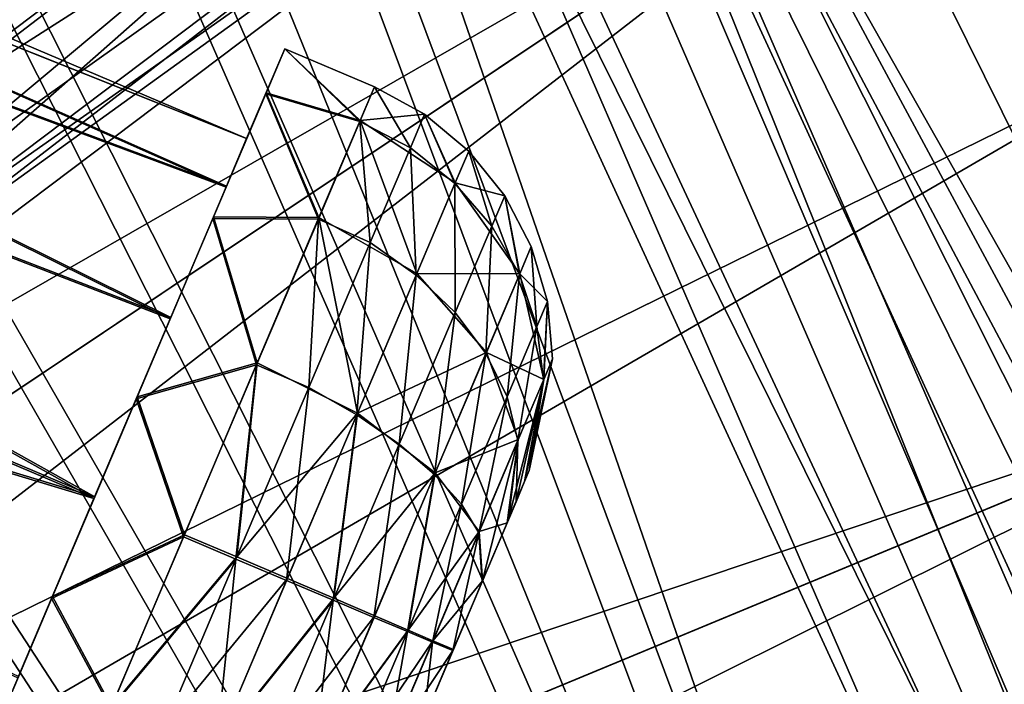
# Model space of a CAD drawing. Header units: metres. Extents: x -904 to 0, y -908 to 0.
# Tile 103 of 134: x -139 to -88, y -189 to -155. Entities that reach past the tile are written whole.
import ezdxf

# ---------------------------------------------------------------- set-up
doc = ezdxf.new("R2010")
doc.units = ezdxf.units.M

msp = doc.modelspace()

# ---------------------------------------------------------------- linework, layer by layer
at = {"layer": 'None012311'}
for points in [[(-264.332214, -57.531643, 123.974747), (-243.170029, -56.729248, 123.995758), (-63.008152, -302.295593, 117.565376)], [(-63.008152, -302.295593, 117.565376), (-243.170029, -56.729248, 123.995758), (-222.050903, -58.298695, 123.954659)], [(-297.830109, -60.486073, 123.897385), (-264.332214, -57.531643, 123.974747), (-63.008152, -302.295593, 117.565376)], [(-222.050903, -58.298695, 123.954659), (-201.240021, -62.22023, 123.851974), (-63.008152, -302.295593, 117.565376)], [(-65.261642, -300.990356, 120.600586), (-242.291733, -59.376686, 126.92746), (-262.718689, -60.035652, 126.910202)], [(-221.537735, -60.995937, 126.885056), (-242.291733, -59.376686, 126.92746), (-65.261642, -300.990356, 120.600586)], [(-262.718689, -60.035652, 126.910202), (-296.668427, -62.81105, 126.837532), (-65.261642, -300.990356, 120.600586)], [(-63.008152, -302.295593, 117.565376), (-331.364288, -63.040817, 123.830482), (-297.830109, -60.486073, 123.897385)], [(-201.261032, -64.869583, 126.783623), (-221.537735, -60.995937, 126.885056), (-65.261642, -300.990356, 120.600586)], [(-201.240021, -62.22023, 123.851974), (-180.998627, -68.444519, 123.68898), (-63.008152, -302.295593, 117.565376)], [(-398.51358, -66.948952, 123.728142), (-331.364288, -63.040817, 123.830482), (-63.008152, -302.295593, 117.565376)], [(-65.261642, -300.990356, 120.600586), (-296.668427, -62.81105, 126.837532), (-330.762848, -65.236298, 126.774025)], [(-65.261642, -300.990356, 120.600586), (-181.641327, -70.920166, 126.625183), (-201.261032, -64.869583, 126.783623)], [(-399.362701, -68.982285, 126.675926), (-65.261642, -300.990356, 120.600586), (-330.762848, -65.236298, 126.774025)], [(-465.701691, -69.252586, 123.667824), (-398.51358, -66.948952, 123.728142), (-69.298546, -367.238312, 115.864792)], [(-398.51358, -66.948952, 123.728142), (-66.409767, -334.739563, 116.715805), (-69.298546, -367.238312, 115.864792)], [(-66.409767, -334.739563, 116.715805), (-398.51358, -66.948952, 123.728142), (-63.008152, -302.295593, 117.565376)], [(-63.008152, -302.295593, 117.565376), (-180.998627, -68.444519, 123.68898), (-161.580826, -76.893288, 123.467743)], [(-71.333969, -367.13382, 118.868553), (-399.362701, -68.982285, 126.675926), (-465.757965, -71.129059, 126.619713)], [(-71.333969, -367.13382, 118.868553), (-68.556686, -334.277802, 119.72892), (-399.362701, -68.982285, 126.675926)], [(-68.556686, -334.277802, 119.72892), (-65.261642, -300.990356, 120.600586), (-399.362701, -68.982285, 126.675926)], [(-452.00235, -701.143799, 107.12117), (-465.701691, -69.252586, 123.667824), (-71.672775, -399.771973, 115.012871)], [(-465.701691, -69.252586, 123.667824), (-69.298546, -367.238312, 115.864792), (-71.672775, -399.771973, 115.012871)], [(-73.59713, -399.498657, 118.021057), (-465.757965, -71.129059, 126.619713), (-452.00235, -703.006531, 110.073418)], [(-73.59713, -399.498657, 118.021057), (-71.333969, -367.13382, 118.868553), (-465.757965, -71.129059, 126.619713)], [(-162.537094, -79.228813, 126.407616), (-181.641327, -70.920166, 126.625183), (-65.261642, -300.990356, 120.600586)], [(-161.580826, -76.893288, 123.467743), (-143.23024, -87.460297, 123.19104), (-63.008152, -302.295593, 117.565376)], [(-153.423279, -84.138039, 126.27906), (-162.537094, -79.228813, 126.407616), (-65.261642, -300.990356, 120.600586)], [(-65.261642, -300.990356, 120.600586), (-144.563904, -89.568611, 126.136856), (-153.423279, -84.138039, 126.27906)], [(-143.23024, -87.460297, 123.19104), (-59.095226, -269.917725, 118.413223), (-63.008152, -302.295593, 117.565376)], [(-59.095226, -269.917725, 118.413223), (-143.23024, -87.460297, 123.19104), (-58.036373, -259.381531, 118.689117)], [(-143.23024, -87.460297, 123.19104), (-126.177071, -100.012726, 122.862343), (-58.036373, -259.381531, 118.689117)], [(-136.558075, -95.093575, 125.99218), (-144.563904, -89.568611, 126.136856), (-65.261642, -300.990356, 120.600586)], [(-61.531395, -267.970581, 121.46524), (-136.558075, -95.093575, 125.99218), (-65.261642, -300.990356, 120.600586)], [(-61.531395, -267.970581, 121.46524), (-60.591732, -257.774933, 121.732216), (-136.558075, -95.093575, 125.99218)], [(-60.591732, -257.774933, 121.732216), (-128.588287, -101.245392, 125.831093), (-136.558075, -95.093575, 125.99218)], [(-58.036373, -259.381531, 118.689117), (-126.177071, -100.012726, 122.862343), (-57.569096, -248.802612, 118.966141)], [(-126.177071, -100.012726, 122.862343), (-57.694866, -238.214127, 119.243408), (-57.569096, -248.802612, 118.966141)], [(-110.635124, -114.392876, 122.485779), (-59.722095, -217.14119, 119.795227), (-126.177071, -100.012726, 122.862343)], [(-59.722095, -217.14119, 119.795227), (-58.41328, -227.649277, 119.520058), (-126.177071, -100.012726, 122.862343)], [(-126.177071, -100.012726, 122.862343), (-58.41328, -227.649277, 119.520058), (-57.694866, -238.214127, 119.243408)], [(-128.588287, -101.245392, 125.831093), (-60.591732, -257.774933, 121.732216), (-121.076744, -107.717308, 125.661613)], [(-60.591732, -257.774933, 121.732216), (-60.209061, -247.536804, 122.000313), (-121.076744, -107.717308, 125.661613)], [(-121.076744, -107.717308, 125.661613), (-60.209061, -247.536804, 122.000313), (-61.154972, -226.743057, 122.544815)], [(-61.154972, -226.743057, 122.544815), (-62.479103, -216.503357, 122.812958), (-121.076744, -107.717308, 125.661613)], [(-62.479103, -216.503357, 122.812958), (-77.438309, -167.19873, 124.104042), (-121.076744, -107.717308, 125.661613)], [(-121.076744, -107.717308, 125.661613), (-77.438309, -167.19873, 124.104042), (-112.544655, -115.989105, 125.445015)], [(-110.635124, -114.392876, 122.485779), (-96.799194, -130.420166, 122.066093), (-59.722095, -217.14119, 119.795227)], [(-77.438309, -167.19873, 124.104042), (-104.308945, -125.084732, 125.206833), (-112.544655, -115.989105, 125.445015)], [(-98.197342, -132.697006, 125.0075), (-104.308945, -125.084732, 125.206833), (-77.438309, -167.19873, 124.104042)], [(-96.799194, -130.420166, 122.066093), (-90.57605, -138.989334, 121.841705), (-59.722095, -217.14119, 119.795227)], [(-77.438309, -167.19873, 124.104042), (-91.371841, -142.287994, 124.756355), (-98.197342, -132.697006, 125.0075)], [(-59.722095, -217.14119, 119.795227), (-90.57605, -138.989334, 121.841705), (-84.842606, -147.893387, 121.608543)], [(-87.197754, -148.85968, 124.584267), (-91.371841, -142.287994, 124.756355), (-77.438309, -167.19873, 124.104042)]]:
    msp.add_3dface(points, dxfattribs=at)
at = {"layer": 'None012312'}
for points in [[(-139.02272, -86.890968, 2077.158691), (-208.871689, -208.873306, 2170), (-124.128281, -97.937057, 2077.158691)], [(-125.787346, -99.958588, 2075.415527), (-216.925919, -203.481247, 2167.144043), (-140.475632, -89.065399, 2075.415527)], [(-208.871689, -208.873306, 2170), (-110.38842, -110.390038, 2077.158691), (-124.128281, -97.937057, 2077.158691)], [(-216.925919, -203.481247, 2167.144043), (-125.787346, -99.958588, 2075.415527), (-112.237633, -112.239235, 2075.415527)], [(-208.871689, -208.873306, 2170), (-202.693161, -216.402023, 2170), (-110.38842, -110.390038, 2077.158691)], [(-202.693161, -216.402023, 2170), (-97.93544, -124.129898, 2077.158691), (-110.38842, -110.390038, 2077.158691)], [(-209.540543, -209.542145, 2167.144043), (-216.925919, -203.481247, 2167.144043), (-112.237633, -112.239235, 2075.415527)], [(-209.540543, -209.542145, 2167.144043), (-112.237633, -112.239235, 2075.415527), (-99.956985, -125.788948, 2075.415527)], [(-97.93544, -124.129898, 2077.158691), (-202.693161, -216.402023, 2170), (-86.889359, -139.024338, 2077.158691)], [(-89.063797, -140.477234, 2075.415527), (-209.540543, -209.542145, 2167.144043), (-99.956985, -125.788948, 2075.415527)], [(-202.693161, -216.402023, 2170), (-198.102173, -224.99147, 2170), (-86.889359, -139.024338, 2077.158691)], [(-86.889359, -139.024338, 2077.158691), (-198.102173, -224.99147, 2170), (-77.356422, -154.929794, 2077.158691)], [(-203.479645, -216.927521, 2167.144043), (-209.540543, -209.542145, 2167.144043), (-89.063797, -140.477234, 2075.415527)], [(-79.662811, -156.162567, 2075.415527), (-203.479645, -216.927521, 2167.144043), (-89.063797, -140.477234, 2075.415527)], [(-79.662811, -156.162567, 2075.415527), (-89.063797, -140.477234, 2075.415527), (-76.554565, -154.579132, 2063.023926)], [(-198.102173, -224.99147, 2170), (-69.428215, -171.692978, 2077.158691), (-77.356422, -154.929794, 2077.158691)], [(-203.479645, -216.927521, 2167.144043), (-79.662811, -156.162567, 2075.415527), (-71.844322, -172.693756, 2075.415527)], [(-198.102173, -224.99147, 2170), (-195.274841, -234.311462, 2170), (-69.428215, -171.692978, 2077.158691)], [(-195.274841, -234.311462, 2170), (-63.180954, -189.15242, 2077.158691), (-69.428215, -171.692978, 2077.158691)], [(-198.976059, -225.353439, 2167.144043), (-203.479645, -216.927521, 2167.144043), (-71.844322, -172.693756, 2075.415527)], [(-198.976059, -225.353439, 2167.144043), (-71.844322, -172.693756, 2075.415527), (-65.68351, -189.911591, 2075.415527)]]:
    msp.add_3dface(points, dxfattribs=at)
at = {"layer": 'None012315'}
for points in [[(-98.515457, -115.3535, 1958.627197), (-153.790512, -157.00679, 1958.627197), (-152.569992, -157.898438, 1963.055176)], [(-153.790512, -157.00679, 1958.627197), (-98.515457, -115.3535, 1958.627197), (-97.193443, -117.107849, 1953.323853)], [(-98.515457, -115.3535, 1358.627197), (-153.790512, -157.00679, 1358.627197), (-152.569992, -157.898438, 1363.055176)], [(-153.790512, -157.00679, 1358.627197), (-98.515457, -115.3535, 1358.627197), (-97.193443, -117.107849, 1353.323853)], [(-97.193443, -117.107849, 1963.930542), (-98.515457, -115.3535, 1958.627197), (-152.569992, -157.898438, 1963.055176)], [(-97.193443, -117.107849, 1363.930542), (-98.515457, -115.3535, 1358.627197), (-152.569992, -157.898438, 1363.055176)], [(-151.971924, -158.385361, 1953.325195), (-153.790512, -157.00679, 1958.627197), (-97.193443, -117.107849, 1953.323853)], [(-151.971924, -158.385361, 1353.325195), (-153.790512, -157.00679, 1358.627197), (-97.193443, -117.107849, 1353.323853)], [(-97.193443, -117.107849, 1963.930542), (-152.569992, -157.898438, 1963.055176), (-150.5513, -159.689209, 1965.307983)], [(-97.193443, -117.107849, 1363.930542), (-152.569992, -157.898438, 1363.055176), (-150.5513, -159.689209, 1365.307983)], [(-151.971924, -158.385361, 1953.325195), (-97.193443, -117.107849, 1953.323853), (-94.001808, -121.343231, 1951.127197)], [(-151.971924, -158.385361, 1353.325195), (-97.193443, -117.107849, 1353.323853), (-94.001808, -121.343231, 1351.127197)], [(-94.001808, -121.343231, 1966.127197), (-97.193443, -117.107849, 1963.930542), (-150.5513, -159.689209, 1965.307983)], [(-94.001808, -121.343231, 1366.127197), (-97.193443, -117.107849, 1363.930542), (-150.5513, -159.689209, 1365.307983)], [(-148.308762, -162.267014, 1951.127197), (-151.971924, -158.385361, 1953.325195), (-94.001808, -121.343231, 1951.127197)], [(-148.308762, -162.267014, 1351.127197), (-151.971924, -158.385361, 1353.325195), (-94.001808, -121.343231, 1351.127197)], [(-94.001808, -121.343231, 1966.127197), (-150.5513, -159.689209, 1965.307983), (-148.309769, -162.265686, 1966.127197)], [(-94.001808, -121.343231, 1366.127197), (-150.5513, -159.689209, 1365.307983), (-148.309769, -162.265686, 1366.127197)], [(-146.445526, -165.139389, 1965.304443), (-94.001808, -121.343231, 1966.127197), (-148.309769, -162.265686, 1966.127197)], [(-146.445526, -165.139389, 1365.304443), (-94.001808, -121.343231, 1366.127197), (-148.309769, -162.265686, 1366.127197)], [(-148.308762, -162.267014, 1951.127197), (-94.001808, -121.343231, 1951.127197), (-90.810173, -125.578621, 1953.323853)], [(-148.308762, -162.267014, 1351.127197), (-94.001808, -121.343231, 1351.127197), (-90.810173, -125.578621, 1353.323853)], [(-90.810173, -125.578621, 1963.930542), (-94.001808, -121.343231, 1966.127197), (-146.445526, -165.139389, 1965.304443)], [(-90.810173, -125.578621, 1363.930542), (-94.001808, -121.343231, 1366.127197), (-146.445526, -165.139389, 1365.304443)], [(-145.587128, -166.858154, 1953.325195), (-148.308762, -162.267014, 1951.127197), (-90.810173, -125.578621, 1953.323853)], [(-145.587128, -166.858154, 1353.325195), (-148.308762, -162.267014, 1351.127197), (-90.810173, -125.578621, 1353.323853)], [(-145.279541, -167.577972, 1963.039795), (-90.810173, -125.578621, 1963.930542), (-146.445526, -165.139389, 1965.304443)], [(-145.279541, -167.577972, 1363.039795), (-90.810173, -125.578621, 1363.930542), (-146.445526, -165.139389, 1365.304443)], [(-145.587128, -166.858154, 1953.325195), (-90.810173, -125.578621, 1953.323853), (-89.488159, -127.33297, 1958.627197)], [(-145.587128, -166.858154, 1353.325195), (-90.810173, -125.578621, 1353.323853), (-89.488159, -127.33297, 1358.627197)], [(-89.488159, -127.33297, 1958.627197), (-90.810173, -125.578621, 1963.930542), (-145.279541, -167.577972, 1963.039795)], [(-89.488159, -127.33297, 1358.627197), (-90.810173, -125.578621, 1363.930542), (-145.279541, -167.577972, 1363.039795)], [(-144.763199, -168.986267, 1958.627197), (-145.587128, -166.858154, 1953.325195), (-89.488159, -127.33297, 1958.627197)], [(-144.763199, -168.986267, 1358.627197), (-145.587128, -166.858154, 1353.325195), (-89.488159, -127.33297, 1358.627197)], [(-144.763199, -168.986267, 1958.627197), (-89.488159, -127.33297, 1958.627197), (-145.279541, -167.577972, 1963.039795)], [(-144.763199, -168.986267, 1358.627197), (-89.488159, -127.33297, 1358.627197), (-145.279541, -167.577972, 1363.039795)]]:
    msp.add_3dface(points, dxfattribs=at)
at = {"layer": 'None012325'}
for points in [[(-191.963272, -133.299774, 1798.675049), (-192.565308, -134.718124, 1806.324951), (-127.065178, -160.846878, 1798.675049)], [(-191.963272, -133.299774, 1798.675049), (-127.065178, -160.846878, 1798.675049), (-192.550964, -134.684326, 1791.0177)], [(-192.565308, -134.718124, 1806.324951), (-194.26532, -138.723145, 1812.802979), (-128.12146, -163.335358, 1808.668579)], [(-192.550964, -134.684326, 1791.0177), (-128.102783, -163.291367, 1788.668579), (-194.238892, -138.660889, 1784.518921)], [(-192.565308, -134.718124, 1806.324951), (-128.12146, -163.335358, 1808.668579), (-127.065178, -160.846878, 1798.675049)], [(-127.065178, -160.846878, 1798.675049), (-128.102783, -163.291367, 1788.668579), (-192.550964, -134.684326, 1791.0177)], [(-194.26532, -138.723145, 1812.802979), (-196.80455, -144.705307, 1817.122925), (-130.988586, -170.090027, 1815.971558)], [(-194.238892, -138.660889, 1784.518921), (-130.956253, -170.01384, 1781.330688), (-196.770035, -144.623993, 1780.167969)], [(-194.26532, -138.723145, 1812.802979), (-130.988586, -170.090027, 1815.971558), (-128.12146, -163.335358, 1808.668579)], [(-128.102783, -163.291367, 1788.668579), (-130.956253, -170.01384, 1781.330688), (-194.238892, -138.660889, 1784.518921)], [(-196.80455, -144.705307, 1817.122925), (-199.796432, -151.75386, 1818.627075), (-134.898331, -179.300964, 1818.627197)], [(-196.770035, -144.623993, 1780.167969), (-134.860992, -179.212982, 1778.627319), (-199.759079, -151.665878, 1778.627319)], [(-196.80455, -144.705307, 1817.122925), (-134.898331, -179.300964, 1818.627197), (-130.988586, -170.090027, 1815.971558)], [(-130.956253, -170.01384, 1781.330688), (-134.860992, -179.212982, 1778.627319), (-196.770035, -144.623993, 1780.167969)], [(-199.796432, -151.75386, 1818.627075), (-202.785461, -158.795715, 1817.086426), (-134.898331, -179.300964, 1818.627197)], [(-134.860992, -179.212982, 1778.627319), (-202.750961, -158.714447, 1780.13147), (-199.759079, -151.665878, 1778.627319)], [(-126.089027, -158.54718, 1809.528076), (-125.111557, -156.244354, 1798.68689), (-127.065178, -160.846878, 1798.675049)], [(-125.111557, -156.244354, 1798.68689), (-126.068771, -158.499466, 1787.833984), (-127.065178, -160.846878, 1798.675049)], [(-125.111557, -156.244354, 1798.68689), (-126.089027, -158.54718, 1809.528076), (-121.261505, -159.970764, 1808.249512)], [(-121.243637, -159.92868, 1789.115356), (-126.068771, -158.499466, 1787.833984), (-125.111557, -156.244354, 1798.68689)], [(-120.509018, -158.197983, 1798.68689), (-121.243637, -159.92868, 1789.115356), (-125.111557, -156.244354, 1798.68689)], [(-120.509018, -158.197983, 1798.68689), (-125.111557, -156.244354, 1798.68689), (-121.261505, -159.970764, 1808.249512)], [(-128.807587, -164.951828, 1818.210205), (-126.089027, -158.54718, 1809.528076), (-128.12146, -163.335358, 1808.668579)], [(-126.089027, -158.54718, 1809.528076), (-128.807587, -164.951828, 1818.210205), (-123.386536, -164.977112, 1816.347046)], [(-126.068771, -158.499466, 1787.833984), (-128.771103, -164.86586, 1779.118774), (-128.102783, -163.291367, 1788.668579)], [(-123.353523, -164.899338, 1780.991821), (-128.771103, -164.86586, 1779.118774), (-126.068771, -158.499466, 1787.833984)], [(-128.12146, -163.335358, 1808.668579), (-126.089027, -158.54718, 1809.528076), (-127.065178, -160.846878, 1798.675049)], [(-127.065178, -160.846878, 1798.675049), (-126.068771, -158.499466, 1787.833984), (-128.102783, -163.291367, 1788.668579)], [(-121.261505, -159.970764, 1808.249512), (-126.089027, -158.54718, 1809.528076), (-123.386536, -164.977112, 1816.347046)], [(-121.243637, -159.92868, 1789.115356), (-123.353523, -164.899338, 1780.991821), (-126.068771, -158.499466, 1787.833984)], [(-120.509018, -158.197983, 1798.68689), (-121.261505, -159.970764, 1808.249512), (-118.663712, -161.324692, 1808.05188)], [(-120.509018, -158.197983, 1798.68689), (-117.932671, -159.603455, 1798.686279), (-121.243637, -159.92868, 1789.115356)], [(-117.932671, -159.603455, 1798.686279), (-120.509018, -158.197983, 1798.68689), (-118.663712, -161.324692, 1808.05188)], [(-134.898331, -179.300964, 1818.627197), (-202.785461, -158.795715, 1817.086426), (-138.80307, -188.500122, 1815.923828)], [(-134.860992, -179.212982, 1778.627319), (-138.770721, -188.423935, 1781.282837), (-202.750961, -158.714447, 1780.13147)], [(-117.932671, -159.603455, 1798.686279), (-116.359032, -163.11232, 1789.633179), (-121.243637, -159.92868, 1789.115356)], [(-117.932671, -159.603455, 1798.686279), (-118.663712, -161.324692, 1808.05188), (-116.375923, -163.152115, 1807.726685)], [(-115.671455, -161.491623, 1798.684204), (-117.932671, -159.603455, 1798.686279), (-116.375923, -163.152115, 1807.726685)], [(-117.932671, -159.603455, 1798.686279), (-115.671455, -161.491623, 1798.684204), (-116.359032, -163.11232, 1789.633179)], [(-121.261505, -159.970764, 1808.249512), (-123.386536, -164.977112, 1816.347046), (-120.726036, -166.183319, 1816.010132)], [(-123.353523, -164.899338, 1780.991821), (-121.243637, -159.92868, 1789.115356), (-118.335815, -167.769424, 1781.925293)], [(-118.663712, -161.324692, 1808.05188), (-121.261505, -159.970764, 1808.249512), (-120.726036, -166.183319, 1816.010132)], [(-121.243637, -159.92868, 1789.115356), (-116.359032, -163.11232, 1789.633179), (-118.335815, -167.769424, 1781.925293)], [(-118.663712, -161.324692, 1808.05188), (-120.726036, -166.183319, 1816.010132), (-118.367081, -167.843079, 1815.410278)], [(-116.375923, -163.152115, 1807.726685), (-118.663712, -161.324692, 1808.05188), (-118.367081, -167.843079, 1815.410278)], [(-115.671455, -161.491623, 1798.684204), (-116.375923, -163.152115, 1807.726685), (-114.488914, -165.346329, 1807.19751)], [(-116.359032, -163.11232, 1789.633179), (-115.671455, -161.491623, 1798.684204), (-113.824844, -163.782349, 1798.680908)], [(-113.824844, -163.782349, 1798.680908), (-115.671455, -161.491623, 1798.684204), (-114.488914, -165.346329, 1807.19751)], [(-116.375923, -163.152115, 1807.726685), (-118.367081, -167.843079, 1815.410278), (-116.364288, -169.764496, 1814.434326)], [(-118.335815, -167.769424, 1781.925293), (-116.359032, -163.11232, 1789.633179), (-113.056252, -167.78598, 1790.859009)], [(-114.488914, -165.346329, 1807.19751), (-116.375923, -163.152115, 1807.726685), (-116.364288, -169.764496, 1814.434326)], [(-113.056252, -167.78598, 1790.859009), (-116.359032, -163.11232, 1789.633179), (-113.824844, -163.782349, 1798.680908)], [(-130.988586, -170.090027, 1815.971558), (-128.807587, -164.951828, 1818.210205), (-128.12146, -163.335358, 1808.668579)], [(-128.102783, -163.291367, 1788.668579), (-128.771103, -164.86586, 1779.118774), (-130.956253, -170.01384, 1781.330688)], [(-113.824844, -163.782349, 1798.680908), (-114.488914, -165.346329, 1807.19751), (-113.070839, -167.820358, 1806.486572)], [(-112.462166, -166.386398, 1798.676392), (-113.824844, -163.782349, 1798.680908), (-113.070839, -167.820358, 1806.486572)], [(-113.824844, -163.782349, 1798.680908), (-112.462166, -166.386398, 1798.676392), (-113.056252, -167.78598, 1790.859009)], [(-132.728806, -174.189789, 1823.013672), (-128.807587, -164.951828, 1818.210205), (-130.988586, -170.090027, 1815.971558)], [(-128.807587, -164.951828, 1818.210205), (-132.728806, -174.189789, 1823.013672), (-126.560593, -172.454849, 1821.746948)], [(-128.771103, -164.86586, 1779.118774), (-132.683289, -174.082581, 1774.267334), (-130.956253, -170.01384, 1781.330688)], [(-126.517464, -172.353256, 1775.553101), (-132.683289, -174.082581, 1774.267334), (-128.771103, -164.86586, 1779.118774)], [(-123.386536, -164.977112, 1816.347046), (-128.807587, -164.951828, 1818.210205), (-126.560593, -172.454849, 1821.746948)], [(-123.353523, -164.899338, 1780.991821), (-126.517464, -172.353256, 1775.553101), (-128.771103, -164.86586, 1779.118774)], [(-123.879539, -173.61264, 1821.387207), (-123.386536, -164.977112, 1816.347046), (-126.560593, -172.454849, 1821.746948)], [(-126.517464, -172.353256, 1775.553101), (-123.353523, -164.899338, 1780.991821), (-121.370773, -174.919464, 1776.696655)], [(-120.726036, -166.183319, 1816.010132), (-123.386536, -164.977112, 1816.347046), (-123.879539, -173.61264, 1821.387207)], [(-123.353523, -164.899338, 1780.991821), (-118.335815, -167.769424, 1781.925293), (-121.370773, -174.919464, 1776.696655)], [(-114.488914, -165.346329, 1807.19751), (-116.364288, -169.764496, 1814.434326), (-114.790627, -171.871994, 1813.123047)], [(-113.070839, -167.820358, 1806.486572), (-114.488914, -165.346329, 1807.19751), (-114.790627, -171.871994, 1813.123047)], [(-120.726036, -166.183319, 1816.010132), (-123.879539, -173.61264, 1821.387207), (-121.411766, -175.016037, 1820.601807)], [(-118.367081, -167.843079, 1815.410278), (-120.726036, -166.183319, 1816.010132), (-121.411766, -175.016037, 1820.601807)], [(-112.462166, -166.386398, 1798.676392), (-113.070839, -167.820358, 1806.486572), (-112.175423, -170.482056, 1805.619995)], [(-112.462166, -166.386398, 1798.676392), (-111.63343, -169.206161, 1798.671021), (-113.056252, -167.78598, 1790.859009)], [(-111.63343, -169.206161, 1798.671021), (-112.462166, -166.386398, 1798.676392), (-112.175423, -170.482056, 1805.619995)], [(-118.367081, -167.843079, 1815.410278), (-121.411766, -175.016037, 1820.601807), (-119.231918, -176.52034, 1819.323975)], [(-121.370773, -174.919464, 1776.696655), (-118.335815, -167.769424, 1781.925293), (-114.763626, -171.80838, 1784.20166)], [(-116.364288, -169.764496, 1814.434326), (-118.367081, -167.843079, 1815.410278), (-119.231918, -176.52034, 1819.323975)], [(-114.763626, -171.80838, 1784.20166), (-118.335815, -167.769424, 1781.925293), (-113.056252, -167.78598, 1790.859009)], [(-113.070839, -167.820358, 1806.486572), (-114.790627, -171.871994, 1813.123047), (-113.705597, -174.086975, 1811.52478)], [(-113.056252, -167.78598, 1790.859009), (-111.824242, -173.205444, 1792.693481), (-114.763626, -171.80838, 1784.20166)], [(-112.175423, -170.482056, 1805.619995), (-113.070839, -167.820358, 1806.486572), (-113.705597, -174.086975, 1811.52478)], [(-113.056252, -167.78598, 1790.859009), (-111.63343, -169.206161, 1798.671021), (-111.824242, -173.205444, 1792.693481)], [(-111.63343, -169.206161, 1798.671021), (-112.175423, -170.482056, 1805.619995), (-111.835388, -173.231705, 1804.630493)], [(-111.370461, -172.136734, 1798.664795), (-111.63343, -169.206161, 1798.671021), (-111.835388, -173.231705, 1804.630493)], [(-111.63343, -169.206161, 1798.671021), (-111.370461, -172.136734, 1798.664795), (-111.824242, -173.205444, 1792.693481)], [(-134.898331, -179.300964, 1818.627197), (-132.728806, -174.189789, 1823.013672), (-130.988586, -170.090027, 1815.971558)], [(-130.956253, -170.01384, 1781.330688), (-132.683289, -174.082581, 1774.267334), (-134.860992, -179.212982, 1778.627319)], [(-116.364288, -169.764496, 1814.434326), (-119.231918, -176.52034, 1819.323975), (-117.420357, -178.067368, 1817.606934)], [(-114.790627, -171.871994, 1813.123047), (-116.364288, -169.764496, 1814.434326), (-117.420357, -178.067368, 1817.606934)], [(-112.175423, -170.482056, 1805.619995), (-113.705597, -174.086975, 1811.52478), (-113.14904, -176.326523, 1809.699707)], [(-111.835388, -173.231705, 1804.630493), (-112.175423, -170.482056, 1805.619995), (-113.14904, -176.326523, 1809.699707)], [(-117.384956, -177.983963, 1779.685547), (-121.370773, -174.919464, 1776.696655), (-114.763626, -171.80838, 1784.20166)], [(-114.790627, -171.871994, 1813.123047), (-117.420357, -178.067368, 1817.606934), (-116.04538, -179.599258, 1815.514282)], [(-114.763626, -171.80838, 1784.20166), (-113.12841, -176.277939, 1787.608276), (-117.384956, -177.983963, 1779.685547)], [(-113.705597, -174.086975, 1811.52478), (-114.790627, -171.871994, 1813.123047), (-116.04538, -179.599258, 1815.514282)], [(-111.824242, -173.205444, 1792.693481), (-113.12841, -176.277939, 1787.608276), (-114.763626, -171.80838, 1784.20166)], [(-112.562271, -177.86644, 1798.651123), (-111.370461, -172.136734, 1798.664795), (-112.802734, -178.432953, 1802.081299)], [(-111.370461, -172.136734, 1798.664795), (-111.835388, -173.231705, 1804.630493), (-112.802734, -178.432953, 1802.081299)], [(-111.370461, -172.136734, 1798.664795), (-112.562271, -177.86644, 1798.651123), (-111.824242, -173.205444, 1792.693481)], [(-126.560593, -172.454849, 1821.746948), (-132.728806, -174.189789, 1823.013672), (-130.300461, -181.265594, 1823.627197)], [(-126.517464, -172.353256, 1775.553101), (-130.253784, -181.155624, 1773.627319), (-132.683289, -174.082581, 1774.267334)], [(-126.560593, -172.454849, 1821.746948), (-130.300461, -181.265594, 1823.627197), (-127.61203, -182.405991, 1823.338013)], [(-127.565887, -182.297287, 1773.916382), (-130.253784, -181.155624, 1773.627319), (-126.517464, -172.353256, 1775.553101)], [(-127.61203, -182.405991, 1823.338013), (-123.879539, -173.61264, 1821.387207), (-126.560593, -172.454849, 1821.746948)], [(-121.370773, -174.919464, 1776.696655), (-127.565887, -182.297287, 1773.916382), (-126.517464, -172.353256, 1775.553101)], [(-112.562271, -177.86644, 1798.651123), (-113.623726, -180.367111, 1791.775024), (-111.824242, -173.205444, 1792.693481)], [(-111.824242, -173.205444, 1792.693481), (-113.623726, -180.367111, 1791.775024), (-113.12841, -176.277939, 1787.608276)], [(-112.802734, -178.432953, 1802.081299), (-111.835388, -173.231705, 1804.630493), (-113.242302, -179.468521, 1804.264648)], [(-111.835388, -173.231705, 1804.630493), (-113.14904, -176.326523, 1809.699707), (-113.242302, -179.468521, 1804.264648)], [(-125.01545, -183.505936, 1822.485352), (-123.879539, -173.61264, 1821.387207), (-127.61203, -182.405991, 1823.338013)], [(-121.411766, -175.016037, 1820.601807), (-123.879539, -173.61264, 1821.387207), (-125.01545, -183.505936, 1822.485352)], [(-137.076019, -184.431366, 1822.987061), (-132.728806, -174.189789, 1823.013672), (-134.898331, -179.300964, 1818.627197)], [(-132.728806, -174.189789, 1823.013672), (-137.076019, -184.431366, 1822.987061), (-130.300461, -181.265594, 1823.627197)], [(-132.683289, -174.082581, 1774.267334), (-137.030518, -184.324158, 1774.240845), (-134.860992, -179.212982, 1778.627319)], [(-130.253784, -181.155624, 1773.627319), (-137.030518, -184.324158, 1774.240845), (-132.683289, -174.082581, 1774.267334)], [(-113.705597, -174.086975, 1811.52478), (-116.04538, -179.599258, 1815.514282), (-115.157745, -181.058823, 1813.124756)], [(-113.14904, -176.326523, 1809.699707), (-113.705597, -174.086975, 1811.52478), (-115.157745, -181.058823, 1813.124756)], [(-124.970901, -183.400986, 1774.769043), (-127.565887, -182.297287, 1773.916382), (-121.370773, -174.919464, 1776.696655)], [(-121.411766, -175.016037, 1820.601807), (-125.01545, -183.505936, 1822.485352), (-122.626053, -184.516556, 1821.098022)], [(-122.584091, -184.417709, 1776.156494), (-124.970901, -183.400986, 1774.769043), (-121.370773, -174.919464, 1776.696655)], [(-119.231918, -176.52034, 1819.323975), (-121.411766, -175.016037, 1820.601807), (-122.626053, -184.516556, 1821.098022)], [(-122.584091, -184.417709, 1776.156494), (-121.370773, -174.919464, 1776.696655), (-117.384956, -177.983963, 1779.685547)], [(-113.12841, -176.277939, 1787.608276), (-115.130699, -180.995117, 1784.158691), (-117.384956, -177.983963, 1779.685547)], [(-113.12841, -176.277939, 1787.608276), (-113.700073, -180.546982, 1791.57312), (-115.130699, -180.995117, 1784.158691)], [(-113.623726, -180.367111, 1791.775024), (-113.700073, -180.546982, 1791.57312), (-113.12841, -176.277939, 1787.608276)], [(-119.231918, -176.52034, 1819.323975), (-122.626053, -184.516556, 1821.098022), (-120.532906, -185.400192, 1819.233765)], [(-117.420357, -178.067368, 1817.606934), (-119.231918, -176.52034, 1819.323975), (-120.532906, -185.400192, 1819.233765)], [(-115.157745, -181.058823, 1813.124756), (-114.982857, -183.569092, 1807.875122), (-113.14904, -176.326523, 1809.699707)], [(-113.14904, -176.326523, 1809.699707), (-114.982857, -183.569092, 1807.875122), (-113.636551, -180.397324, 1805.51416)], [(-113.242302, -179.468521, 1804.264648), (-113.14904, -176.326523, 1809.699707), (-113.636551, -180.397324, 1805.51416)], [(-120.494431, -185.309555, 1778.02063), (-122.584091, -184.417709, 1776.156494), (-117.384956, -177.983963, 1779.685547)], [(-117.420357, -178.067368, 1817.606934), (-120.532906, -185.400192, 1819.233765), (-118.814751, -186.123596, 1816.961792)], [(-120.494431, -185.309555, 1778.02063), (-117.384956, -177.983963, 1779.685547), (-118.780518, -186.042938, 1780.292725)], [(-116.04538, -179.599258, 1815.514282), (-117.420357, -178.067368, 1817.606934), (-118.814751, -186.123596, 1816.961792)], [(-117.384956, -177.983963, 1779.685547), (-115.130699, -180.995117, 1784.158691), (-118.780518, -186.042938, 1780.292725)], [(-112.562271, -177.86644, 1798.651123), (-112.802734, -178.432953, 1802.081299), (-113.623726, -180.367111, 1791.775024)], [(-112.802734, -178.432953, 1802.081299), (-113.242302, -179.468521, 1804.264648), (-113.623726, -180.367111, 1791.775024)], [(-138.80307, -188.500122, 1815.923828), (-137.076019, -184.431366, 1822.987061), (-134.898331, -179.300964, 1818.627197)], [(-134.860992, -179.212982, 1778.627319), (-137.030518, -184.324158, 1774.240845), (-138.770721, -188.423935, 1781.282837)], [(-116.04538, -179.599258, 1815.514282), (-118.814751, -186.123596, 1816.961792), (-117.535248, -186.659973, 1814.367432)], [(-115.157745, -181.058823, 1813.124756), (-116.04538, -179.599258, 1815.514282), (-117.535248, -186.659973, 1814.367432)], [(-113.623726, -180.367111, 1791.775024), (-113.242302, -179.468521, 1804.264648), (-113.636551, -180.397324, 1805.51416)], [(-113.700073, -180.546982, 1791.57312), (-114.965607, -183.528442, 1789.397583), (-115.130699, -180.995117, 1784.158691)], [(-113.636551, -180.397324, 1805.51416), (-114.982857, -183.569092, 1807.875122), (-113.700073, -180.546982, 1791.57312)], [(-113.700073, -180.546982, 1791.57312), (-114.982857, -183.569092, 1807.875122), (-114.965607, -183.528442, 1789.397583)], [(-113.623726, -180.367111, 1791.775024), (-113.636551, -180.397324, 1805.51416), (-113.700073, -180.546982, 1791.57312)], [(-130.300461, -181.265594, 1823.627197), (-137.076019, -184.431366, 1822.987061), (-134.036774, -190.067947, 1821.701294)], [(-130.253784, -181.155624, 1773.627319), (-133.993652, -189.966354, 1775.507446), (-137.030518, -184.324158, 1774.240845)], [(-130.300461, -181.265594, 1823.627197), (-134.036774, -190.067947, 1821.701294), (-127.61203, -182.405991, 1823.338013)], [(-133.993652, -189.966354, 1775.507446), (-130.253784, -181.155624, 1773.627319), (-127.565887, -182.297287, 1773.916382)], [(-118.780518, -186.042938, 1780.292725), (-115.130699, -180.995117, 1784.158691), (-117.505859, -186.590729, 1782.886963)], [(-117.535248, -186.659973, 1814.367432), (-116.478844, -187.093475, 1808.627197), (-115.157745, -181.058823, 1813.124756)], [(-115.130699, -180.995117, 1784.158691), (-114.965607, -183.528442, 1789.397583), (-117.505859, -186.590729, 1782.886963)], [(-116.478844, -187.093475, 1808.627197), (-114.982857, -183.569092, 1807.875122), (-115.157745, -181.058823, 1813.124756)], [(-131.29837, -191.090637, 1775.867188), (-133.993652, -189.966354, 1775.507446), (-127.565887, -182.297287, 1773.916382)], [(-127.565887, -182.297287, 1773.916382), (-124.970901, -183.400986, 1774.769043), (-131.29837, -191.090637, 1775.867188)], [(-127.61203, -182.405991, 1823.338013), (-134.036774, -190.067947, 1821.701294), (-128.615585, -191.987457, 1820.557739)], [(-128.615585, -191.987457, 1820.557739), (-125.01545, -183.505936, 1822.485352), (-127.61203, -182.405991, 1823.338013)], [(-131.29837, -191.090637, 1775.867188), (-124.970901, -183.400986, 1774.769043), (-128.574585, -191.8909, 1776.652588)], [(-122.626053, -184.516556, 1821.098022), (-125.01545, -183.505936, 1822.485352), (-128.615585, -191.987457, 1820.557739)], [(-128.574585, -191.8909, 1776.652588), (-124.970901, -183.400986, 1774.769043), (-122.584091, -184.417709, 1776.156494)], [(-114.965607, -183.528442, 1789.397583), (-116.460175, -187.049484, 1788.627197), (-117.505859, -186.590729, 1782.886963)], [(-114.982857, -183.569092, 1807.875122), (-116.478844, -187.093475, 1808.627197), (-116.460175, -187.049484, 1788.627197)], [(-114.982857, -183.569092, 1807.875122), (-116.460175, -187.049484, 1788.627197), (-114.965607, -183.528442, 1789.397583)], [(-137.030518, -184.324158, 1774.240845), (-140.951721, -193.562119, 1779.044189), (-138.770721, -188.423935, 1781.282837)], [(-133.993652, -189.966354, 1775.507446), (-140.951721, -193.562119, 1779.044189), (-137.030518, -184.324158, 1774.240845)], [(-140.98822, -193.648102, 1818.135742), (-137.076019, -184.431366, 1822.987061), (-138.80307, -188.500122, 1815.923828)], [(-137.076019, -184.431366, 1822.987061), (-140.98822, -193.648102, 1818.135742), (-134.036774, -190.067947, 1821.701294)], [(-123.64238, -192.725784, 1817.568848), (-122.626053, -184.516556, 1821.098022), (-128.615585, -191.987457, 1820.557739)], [(-125.978226, -192.413925, 1777.93042), (-128.574585, -191.8909, 1776.652588), (-122.584091, -184.417709, 1776.156494)], [(-125.978226, -192.413925, 1777.93042), (-122.584091, -184.417709, 1776.156494), (-120.494431, -185.309555, 1778.02063)], [(-120.532906, -185.400192, 1819.233765), (-122.626053, -184.516556, 1821.098022), (-123.64238, -192.725784, 1817.568848)], [(-123.606972, -192.64238, 1779.647461), (-125.978226, -192.413925, 1777.93042), (-120.494431, -185.309555, 1778.02063)], [(-118.814751, -186.123596, 1816.961792), (-120.532906, -185.400192, 1819.233765), (-123.64238, -192.725784, 1817.568848)], [(-120.494431, -185.309555, 1778.02063), (-118.780518, -186.042938, 1780.292725), (-123.606972, -192.64238, 1779.647461)], [(-118.814751, -186.123596, 1816.961792), (-123.64238, -192.725784, 1817.568848), (-119.9104, -192.255585, 1813.095703)], [(-118.780518, -186.042938, 1780.292725), (-121.549881, -192.567276, 1781.740112), (-123.606972, -192.64238, 1779.647461)], [(-118.780518, -186.042938, 1780.292725), (-117.505859, -186.590729, 1782.886963), (-121.549881, -192.567276, 1781.740112)], [(-117.535248, -186.659973, 1814.367432), (-118.814751, -186.123596, 1816.961792), (-119.9104, -192.255585, 1813.095703)], [(-121.549881, -192.567276, 1781.740112), (-117.505859, -186.590729, 1782.886963), (-119.883362, -192.191879, 1784.129639)], [(-119.9104, -192.255585, 1813.095703), (-117.973412, -190.614517, 1807.856812), (-117.535248, -186.659973, 1814.367432)], [(-117.505859, -186.590729, 1782.886963), (-116.460175, -187.049484, 1788.627197), (-119.883362, -192.191879, 1784.129639)], [(-117.973412, -190.614517, 1807.856812), (-116.478844, -187.093475, 1808.627197), (-117.535248, -186.659973, 1814.367432)], [(-116.460175, -187.049484, 1788.627197), (-117.956161, -190.573883, 1789.379395), (-119.883362, -192.191879, 1784.129639)], [(-116.478844, -187.093475, 1808.627197), (-117.973412, -190.614517, 1807.856812), (-117.956161, -190.573883, 1789.379395)], [(-116.478844, -187.093475, 1808.627197), (-117.956161, -190.573883, 1789.379395), (-116.460175, -187.049484, 1788.627197)]]:
    msp.add_3dface(points, dxfattribs=at)

doc.saveas('drawing.dxf')
